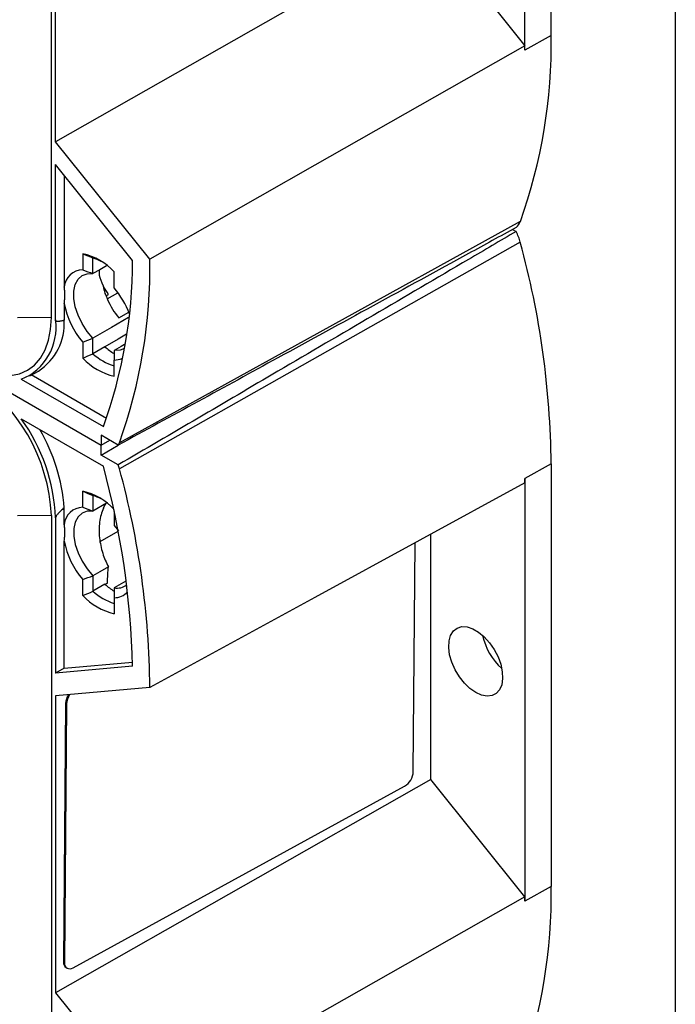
# Model space of a CAD drawing. Header units: millimetres. Extents: x 19 to 819, y 19 to 629.
# Tile 15 of 17: x 765 to 819, y 408 to 489. Entities that reach past the tile are written whole.
import ezdxf

# ---------------------------------------------------------------- set-up
doc = ezdxf.new("R2010")
doc.units = ezdxf.units.MM
doc.header["$LTSCALE"] = 3
doc.linetypes.add('SLD-Solid', pattern=[0])
doc.layers.add('TEXT', color=140, linetype='SLD-Solid', lineweight=25)

msp = doc.modelspace()

# ---------------------------------------------------------------- linework, layer by layer
for p, q in [((808.911, 487.638), (808.911, 522.506)), ((806.752, 486.435), (806.752, 521.302)), ((767.688, 464.369), (767.688, 518.26)), ((768.038, 478.864), (768.038, 503.361)), ((798.974, 496.465), (768.038, 478.864)), ((798.974, 496.465), (806.751, 486.79)), ((703.479, 493.27), (771.786, 453.838)), ((703.479, 493.27), (771.786, 453.838)), ((808.911, 487.638), (806.752, 486.435)), ((775.816, 469.188), (768.038, 478.864)), ((768.038, 464.167), (768.038, 476.979)), ((774.394, 469.072), (768.038, 476.979)), ((768.748, 476.095), (768.748, 466.89)), ((806.368, 472.286), (773.307, 454.039)), ((805.735, 471.633), (806.021, 471.468)), ((806.368, 470.571), (773.307, 451.879)), ((770.278, 469.629), (770.278, 468.302)), ((771.122, 467.984), (771.122, 469.267)), ((772.869, 466.806), (772.869, 468.133)), ((772.305, 465.901), (773.159, 466.397)), ((768.748, 465.522), (768.748, 464.155)), ((772.207, 466.153), (772.408, 466.27)), ((773.257, 464.334), (774.073, 464.8)), ((767.688, 464.369), (764.908, 464.341)), ((770.278, 462.344), (770.278, 461.017)), ((771.122, 461.379), (771.122, 462.662)), ((772.11, 461.951), (771.122, 461.379)), ((772.869, 459.521), (772.869, 460.848)), ((765.904, 459.553), (766.62, 459.946)), ((765.209, 459.267), (771.977, 455.36)), ((772.228, 456.046), (766.032, 459.623)), ((765.209, 456.001), (771.977, 452.094)), ((773.201, 453.837), (771.786, 454.654)), ((771.786, 454.654), (771.786, 453.838)), ((771.786, 453.838), (772.505, 454.239)), ((771.786, 453.838), (772.505, 454.239)), ((771.786, 453.021), (771.786, 453.838)), ((771.786, 453.021), (773.2, 453.838)), ((773.201, 452.204), (771.786, 453.021)), ((808.911, 452.283), (806.752, 451.08)), ((808.911, 452.283), (808.911, 417.415)), ((806.752, 451.08), (806.752, 416.212)), ((770.278, 448.705), (770.278, 450.032)), ((771.122, 449.67), (771.122, 448.387)), ((768.748, 447.293), (768.748, 448.66)), ((772.229, 449.035), (771.122, 448.387)), ((771.989, 448.64), (772.118, 448.97)), ((767.688, 448.038), (764.908, 448.01)), ((767.688, 448.038), (767.688, 394.146)), ((768.038, 447.836), (768.038, 435.024)), ((772.869, 448.36), (772.869, 447.209)), ((772.869, 447.209), (773.222, 446.763)), ((771.724, 445.882), (773.193, 446.735)), ((798.974, 426.242), (798.974, 446.479)), ((768.748, 435.436), (768.748, 445.925)), ((797.54, 426.902), (797.685, 445.775)), ((771.122, 443.065), (771.122, 441.782)), ((770.278, 441.42), (770.278, 442.747)), ((772.11, 442.354), (771.122, 441.782)), ((773.837, 442.607), (772.869, 442.057)), ((772.869, 441.251), (772.869, 439.924)), ((774.394, 435.592), (768.038, 435.024)), ((768.748, 435.436), (774.387, 435.94)), ((768.748, 435.436), (768.038, 435.024)), ((775.816, 433.833), (768.038, 433.138)), ((768.038, 433.138), (768.038, 408.642)), ((768.862, 432.509), (768.698, 411.188)), ((768.931, 432.467), (768.768, 411.147)), ((768.931, 432.467), (768.862, 432.509)), ((798.974, 426.242), (768.038, 408.642)), ((806.751, 416.567), (798.974, 426.242)), ((769.481, 410.721), (796.815, 425.688)), ((808.911, 417.415), (806.752, 416.212)), ((768.768, 411.147), (768.698, 411.188)), ((768.905, 410.724), (768.974, 410.682)), ((768.038, 408.642), (775.816, 398.966))]:
    msp.add_line(p, q)
at = {"flags": 128}
for points in [[(806.751, 486.79), (789.428, 476.933), (775.816, 469.188)], [(771.122, 462.662), (770.641, 463.224), (770.225, 463.862), (769.894, 464.546), (769.664, 465.244), (769.546, 465.921), (769.546, 466.545), (769.664, 467.086), (769.894, 467.518), (770.225, 467.82), (770.641, 467.978), (771.122, 467.984)], [(772.228, 468.632), (771.683, 468.312), (771.122, 467.984)], [(761.193, 460.362), (761.844, 460.047), (762.706, 459.748), (763.539, 459.593), (764.327, 459.587), (765.058, 459.729), (765.719, 460.017), (766.299, 460.446), (766.787, 461.008), (767.176, 461.694), (767.459, 462.492), (767.63, 463.389), (767.688, 464.369)], [(774.053, 464.359), (772.641, 463.541), (771.122, 462.662)], [(773.891, 462.985), (773.194, 462.574), (772.11, 461.936)], [(773.731, 462.144), (773.434, 461.975), (772.869, 461.654)], [(773.733, 461.797), (773.351, 461.66), (772.869, 461.654)], [(772.869, 460.848), (773.358, 460.925), (773.574, 461.017)], [(806.751, 450.726), (789.428, 441.266), (775.816, 433.833)], [(771.122, 448.387), (770.641, 448.381), (770.225, 448.223), (769.894, 447.921), (769.664, 447.489), (769.546, 446.948), (769.546, 446.324), (769.664, 445.647), (769.894, 444.949), (770.225, 444.265), (770.641, 443.627), (771.122, 443.065)], [(772.396, 443.802), (771.683, 443.389), (771.122, 443.065)], [(772.307, 442.455), (772.197, 442.39), (772.11, 442.339)], [(802.686, 433.421), (802.207, 433.758), (801.751, 434.199), (801.338, 434.724), (800.988, 435.308), (800.718, 435.925), (800.54, 436.544), (800.462, 437.138), (800.488, 437.678), (800.617, 438.14), (800.843, 438.501), (801.154, 438.745), (801.538, 438.86), (801.975, 438.841), (802.445, 438.689), (802.927, 438.411), (803.397, 438.02), (803.834, 437.534), (804.218, 436.976), (804.53, 436.373), (804.755, 435.751), (804.884, 435.141), (804.91, 434.57), (804.832, 434.066), (804.654, 433.653), (804.384, 433.348), (804.034, 433.168), (803.621, 433.119), (803.165, 433.205), (802.686, 433.421)], [(806.751, 416.567), (789.428, 406.71), (775.816, 398.966)]]:
    msp.add_lwpolyline(points, dxfattribs=at)
for centre, radius, start, end in [((765.567, 486.93), 43.35, 340.25707, 0.93638), ((749.163, 486.434), 57.59, 0.00032, 0.35371), ((805.292, 472.669), 1.143, 309.65521, 340.39433), ((802.019, 469.403), 4.503, 15.02331, 27.28869), ((736.774, 451.575), 72.14, 0.56261, 15.26704), ((769.088, 464.576), 5.191, 43.25111, 76.75426), ((770.085, 465.684), 3.73, 62.75817, 73.84576), ((733.721, 469.173), 40.673, 340.14708, 359.85716), ((733.044, 468.489), 42.777, 340.25707, 0.93638), ((770.311, 466.731), 1.571, 91.2326, 174.17887), ((767.621, 462.293), 6.922, 20.02891, 40.6924), ((775.325, 466.731), 6.687, 190.41417, 220.99256), ((777.822, 468.184), 5.971, 202.85167, 220.1407), ((763.451, 463.548), 4.629, 292.33152, 7.67385), ((764.071, 463.877), 4.685, 302.9593, 3.39638), ((775.864, 466.211), 5.679, 228.61442, 238.18371), ((774.059, 464.574), 5.191, 223.25111, 256.75426), ((774.272, 464.818), 4.663, 227.5132, 252.49217), ((753.096, 447.374), 14.607, 2.60548, 57.39452), ((753.054, 447.218), 14.996, 2.36142, 35.85102), ((753.817, 447.559), 14.971, 4.21865, 30.32033), ((772.447, 454.36), 0.918, 325.22919, 339.50859), ((704.746, 433.818), 69.67, 1.45868, 15.20764), ((770.351, 451.094), 3.059, 14.87279, 21.26794), ((704.632, 433.134), 71.187, 0.56261, 15.26704), ((749.777, 451.08), 56.976, 359.64439, 0.00032), ((769.088, 444.979), 5.191, 43.25111, 76.75426), ((770.085, 446.088), 3.729, 62.77188, 73.84623), ((770.311, 447.134), 1.571, 91.2326, 174.17887), ((775.325, 447.134), 6.687, 190.41417, 220.99256), ((775.866, 446.617), 5.682, 228.61594, 238.12887), ((773.102, 443.309), 1.273, 259.46481, 308.86308), ((774.059, 444.977), 5.191, 223.25111, 256.75426), ((774.272, 445.221), 4.663, 227.5132, 252.49217), ((772.9, 442.672), 1.422, 268.74767, 318.9198), ((808.178, 439.164), 5.023, 191.66577, 228.32885), ((770.307, 432.443), 1.447, 146.95654, 177.41164), ((770.391, 432.399), 1.461, 144.8056, 177.34409), ((796.028, 426.982), 1.514, 301.29101, 356.9716), ((765.567, 416.707), 43.35, 340.25707, 0.93638), ((749.163, 416.212), 57.59, 0.00032, 0.35371), ((769.207, 411.136), 0.511, 174.15496, 233.72527), ((769.209, 411.075), 0.447, 170.7606, 307.51052)]:
    msp.add_arc(centre, radius, start, end)
for points, knots in [([(806.021, 471.79), (804.712, 471.072), (803.403, 470.355), (802.094, 469.638), (796.857, 466.769), (791.618, 463.902), (786.377, 461.036), (781.987, 458.635), (777.595, 456.235), (773.201, 453.837)], [0, 0, 0, 0, 0.00550971, 0.00550971, 0.00550971, 0.02754854, 0.02754854, 0.02754854, 0.04600888, 0.04600888, 0.04600888, 0.04600888]), ([(806.021, 471.468), (804.712, 470.698), (803.403, 469.929), (802.094, 469.159), (796.857, 466.081), (791.618, 463.004), (786.377, 459.929), (781.987, 457.353), (777.595, 454.777), (773.201, 452.204)], [0, 0, 0, 0, 0.00550971, 0.00550971, 0.00550971, 0.02754854, 0.02754854, 0.02754854, 0.04600888, 0.04600888, 0.04600888, 0.04600888]), ([(771.989, 466.965), (771.852, 467.279), (771.617, 467.816), (771.648, 468.158), (771.661, 468.3)], [0, 0, 0, 0, 0.585102, 1, 1, 1, 1]), ([(768.748, 465.522), (768.758, 465.585), (768.777, 465.71), (768.796, 465.892), (768.808, 466.07), (768.812, 466.301), (768.801, 466.581), (768.766, 466.787), (768.748, 466.89)], [0, 0, 0, 0, 0.127213, 0.252539, 0.376951, 0.501454, 0.748907, 1, 1, 1, 1]), ([(772.207, 466.153), (772.183, 466.221), (772.161, 466.288), (772.075, 466.559), (772.025, 466.765), (771.989, 466.965)], [0.0005900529, 0.0005900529, 0.0005900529, 0.0005900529, 0.0008116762, 0.0008116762, 0.0014816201, 0.0014816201, 0.0014816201, 0.0014816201]), ([(768.038, 464.167), (768.039, 464.158), (768.04, 464.139), (768.05, 464.116), (768.066, 464.097), (768.089, 464.083), (768.118, 464.071), (768.153, 464.063), (768.194, 464.059), (768.241, 464.059), (768.295, 464.062), (768.355, 464.068), (768.422, 464.078), (768.494, 464.092), (768.573, 464.11), (768.658, 464.131), (768.718, 464.147), (768.748, 464.155)], [0, 0, 0, 0, 0.029482, 0.060863, 0.09574, 0.135287, 0.180314, 0.231373, 0.288839, 0.352979, 0.423981, 0.501985, 0.587097, 0.679397, 0.778948, 0.885803, 1, 1, 1, 1]), ([(768.748, 448.66), (768.698, 448.617), (768.604, 448.534), (768.473, 448.412), (768.358, 448.301), (768.261, 448.2), (768.182, 448.108), (768.119, 448.026), (768.074, 447.954), (768.044, 447.89), (768.04, 447.853), (768.038, 447.836)], [0, 0, 0, 0, 0.186355, 0.352377, 0.498303, 0.624481, 0.73145, 0.820105, 0.892023, 0.950163, 1, 1, 1, 1]), ([(771.989, 448.64), (771.833, 448.294), (771.722, 447.896), (771.64, 447.274), (771.628, 447.064), (771.625, 446.634), (771.635, 446.414), (771.703, 445.759), (771.797, 445.331), (771.988, 444.718), (772.06, 444.52), (772.219, 444.145), (772.305, 443.969), (772.396, 443.802)], [0, 0, 0, 0, 0.25, 0.25, 0.375, 0.375, 0.5, 0.5, 0.75, 0.75, 0.875, 0.875, 1, 1, 1, 1]), ([(771.989, 448.64), (772.046, 448.764), (772.106, 448.896), (772.187, 449.007), (772.191, 449.013)], [0, 0, 0, 0, 0.947538, 1, 1, 1, 1]), ([(768.748, 445.925), (768.758, 445.988), (768.777, 446.112), (768.796, 446.294), (768.807, 446.471), (768.813, 446.701), (768.801, 446.982), (768.766, 447.189), (768.748, 447.293)], [0, 0, 0, 0, 0.126773, 0.251937, 0.375806, 0.498707, 0.746586, 1, 1, 1, 1]), ([(772.307, 442.455), (772.319, 442.696), (772.341, 443.141), (772.379, 443.594), (772.396, 443.802)], [0, 0, 0, 0, 0.541234, 1, 1, 1, 1])]:
    msp.add_open_spline(points, degree=3, knots=knots)
for points in [[(770.278, 469.629), (770.562, 469.512), (770.844, 469.392), (771.122, 469.267)], [(770.278, 468.302), (770.562, 468.201), (770.844, 468.095), (771.122, 467.984)], [(772.408, 466.27), (772.243, 466.505), (772.101, 466.74), (771.989, 466.965)], [(772.207, 466.153), (772.242, 466.057), (772.279, 465.961), (772.32, 465.865)], [(770.278, 462.344), (770.562, 462.445), (770.844, 462.551), (771.122, 462.662)], [(772.869, 461.654), (772.869, 461.382), (772.869, 461.113), (772.869, 460.848)], [(770.278, 461.017), (770.562, 461.134), (770.844, 461.254), (771.122, 461.379)], [(770.278, 450.032), (770.562, 449.915), (770.844, 449.795), (771.122, 449.67)], [(770.278, 448.705), (770.562, 448.604), (770.844, 448.498), (771.122, 448.387)], [(770.278, 442.747), (770.562, 442.848), (770.844, 442.954), (771.122, 443.065)], [(772.869, 442.057), (772.869, 441.785), (772.869, 441.516), (772.869, 441.251)], [(770.278, 441.42), (770.562, 441.537), (770.844, 441.657), (771.122, 441.782)]]:
    msp.add_open_spline(points, degree=3)
at = {"layer": 'TEXT'}
msp.add_line((819.15, 628.65), (819.15, 19.05), dxfattribs=at)

doc.saveas('drawing.dxf')
